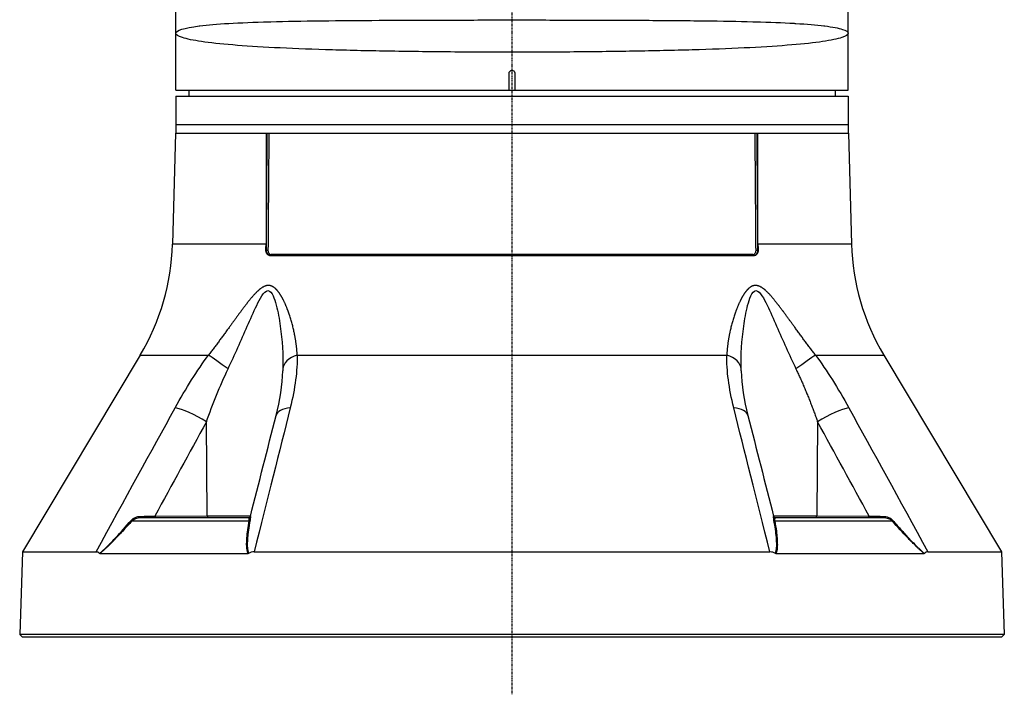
# Model space of a CAD drawing. Header units: millimetres. Extents: x 0 to 4378, y 0 to 2376.
# Tile 78 of 256: x 691 to 864, y 592 to 711. Entities that reach past the tile are written whole.
import ezdxf

# ---------------------------------------------------------------- set-up
doc = ezdxf.new("R2010")
doc.units = ezdxf.units.MM
doc.header["$LTSCALE"] = 0.2
doc.linetypes.add('CENTER2', pattern=[1.125, 0.75, -0.125, 0.125, -0.125])
doc.layers.add('02_Center Line', color=1, linetype='CENTER2')

# ---------------------------------------------------------------- blocks, each defined once
blk = doc.blocks.new('A$C6e2e7470')
for p, q in [((-59.00000000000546, 96), (-59.00000000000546, 155.6758105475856)), ((58.99999999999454, 96), (58.99999999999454, 155.7218289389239)), ((-0.500000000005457, 96), (-0.500000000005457, 99)), ((0.499999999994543, 99), (0.499999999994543, 96)), ((-59.00000000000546, 96), (58.99999999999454, 96)), ((-56.6952696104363, 96), (-56.71272467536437, 95)), ((56.69526961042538, 96), (56.71272467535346, 95)), ((-59.00000000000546, 95), (-59.00000000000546, 88.5)), ((-59.00000000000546, 95), (58.99999999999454, 95)), ((58.99999999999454, 95), (58.99999999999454, 88.5)), ((-59.00000000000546, 89.99999999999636), (58.99999999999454, 89.99999999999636)), ((-59.0916507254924, 88.5), (-59.60191148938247, 69.01392758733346)), ((-59.0916507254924, 88.5), (59.0916507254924, 88.5)), ((59.0916507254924, 88.5), (59.60191148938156, 69.01392758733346)), ((-43.17735307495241, 69.01392758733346), (-59.60191148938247, 69.01392758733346)), ((-43.18840175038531, 67.97382305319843), (-43.11073316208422, 67.9738230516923)), ((43.1107331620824, 67.9738230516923), (43.18840175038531, 67.97382305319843)), ((59.60191148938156, 69.01392758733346), (43.17735307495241, 69.01392758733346)), ((-42.53874315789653, 67), (42.53874315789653, 67)), ((42.294397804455, 67.19302010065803), (-42.294397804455, 67.19302010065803)), ((-65.25560367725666, 49.53608112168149), (-85.9066057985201, 14.99258666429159)), ((-65.25560367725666, 49.53608112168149), (-53.2638937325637, 49.53608112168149)), ((-37.69948853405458, 49.53608112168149), (37.69948853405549, 49.53608112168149)), ((53.26389373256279, 49.53608112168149), (65.25560367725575, 49.53608112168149)), ((65.25560367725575, 49.53608112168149), (85.90660579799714, 14.99258666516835)), ((-58.52970070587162, 40.12261337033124), (-58.52964765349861, 40.1227154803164)), ((58.52964765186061, 40.12271548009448), (58.52970070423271, 40.12261337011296)), ((-53.48535664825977, 21.29312819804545), (-53.65089358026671, 37.81226609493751)), ((53.65089358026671, 37.81226609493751), (53.48535664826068, 21.29312819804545)), ((-65.21265226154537, 21), (-46.21265965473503, 21)), ((-62.68626785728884, 21.29214691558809), (-53.48536429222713, 21.29410963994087)), ((-45.90464387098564, 21.29214691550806), (-53.48534690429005, 21.29214691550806)), ((53.48534690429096, 21.29214691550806), (45.90464387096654, 21.29214691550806)), ((46.21265965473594, 21), (65.21265228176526, 21)), ((53.48536429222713, 21.29410963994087), (62.68626785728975, 21.29214691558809)), ((-66.68335319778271, 20.46418141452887), (-46.1154336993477, 20.46418141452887)), ((46.1154336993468, 20.46418141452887), (66.68335319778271, 20.46418141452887)), ((-71.22787999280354, 15.68254883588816), (-71.2276978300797, 15.68289944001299)), ((71.22829623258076, 15.68174770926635), (71.22883328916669, 15.68071404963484)), ((-85.90660579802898, 14.99258666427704), (-86.41270871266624, 0.4996954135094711)), ((-85.9066057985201, 14.99258666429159), (-73.01517164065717, 14.99258666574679)), ((-72.35160561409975, 14.69478612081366), (-46.33548263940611, 14.69478612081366)), ((-45.26289462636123, 14.99258666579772), (45.26289462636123, 14.99258666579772)), ((46.33548263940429, 14.69478612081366), (72.35160561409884, 14.69478612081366)), ((71.77697337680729, 15.18074608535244), (71.7777258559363, 15.18074608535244)), ((73.01517164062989, 14.99258666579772), (85.90660579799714, 14.99258666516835)), ((85.90660579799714, 14.99258666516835), (86.41270871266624, 0.4996954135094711)), ((-86.41270871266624, 0.4996954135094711), (-85.93015846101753, 0)), ((86.41270871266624, 0.4996954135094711), (-86.41270871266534, 0.4996954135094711)), ((85.93015846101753, 0), (-85.93015846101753, 0)), ((86.41270871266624, 0.4996954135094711), (85.93015846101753, 0))]:
    blk.add_line(p, q)
for centre, radius, start, end in [((-99.58820448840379, 70.06100551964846), 40.00000000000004, 329.1279166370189, 358.5000000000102), ((99.58820448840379, 70.06100551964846), 40.00000000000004, 181.4999999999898, 210.8720833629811), ((-52.23737825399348, 55.72122140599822), 5.000000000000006, 18.74316511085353, 18.76762133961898), ((52.23737825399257, 55.72122140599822), 5.000000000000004, 161.1092464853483, 161.2566155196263)]:
    blk.add_arc(centre, radius, start, end)
for centre, major_axis, ratio, start_param, end_param in [((-72.47076023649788, 70.05085962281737), (1.536308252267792, -40.01230559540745), 0.7311032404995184, 1.490819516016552, 1.516824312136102), ((-42.97438023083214, 67.97905844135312), (-0.1999944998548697, 0.001483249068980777), 0.04268057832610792, 0.8209152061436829, 2.376885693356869), ((42.97438023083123, 67.97905844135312), (0.1999944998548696, 0.001483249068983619), 0.0426805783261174, 3.906299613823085, 5.462270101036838), ((72.47198908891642, 70.05092552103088), (1.536372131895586, 40.01399268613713), 0.7311030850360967, 1.624768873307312, 1.650772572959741), ((-42.43679727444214, 67.20000000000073), (6.243296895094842e-14, -0.2000000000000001), 0.7124313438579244, 0, 1.535889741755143), ((42.43679727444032, 67.20000000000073), (-6.770707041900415e-15, -0.2000000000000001), 0.7124313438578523, 4.74729556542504, 6.283185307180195), ((-45.36529501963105, 55.72122140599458), (1.110830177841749e-13, 5.000000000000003), 0.8684450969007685, 6.138405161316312, 6.138502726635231), ((45.36529501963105, 55.72122140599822), (-2.334070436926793e-14, 5.000000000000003), 0.8684450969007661, 0.1441481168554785, 0.1447223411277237), ((45.36529501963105, 55.72122140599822), (4.708733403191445e-13, -5.000000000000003), 0.8684450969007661, 3.554067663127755, 3.554073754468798), ((-49.76096085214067, 46.97046557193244), (4.053536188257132, -2.927258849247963), 0.01176237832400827, 1.599231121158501, 2.62272132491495), ((-35.22015836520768, 46.97046557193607), (-4.999473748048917, 0.07254131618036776), 0.5854112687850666, 5.239754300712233, 6.263244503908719), ((35.22015836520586, 46.97046557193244), (4.999473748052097, 0.07254131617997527), 0.5854112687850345, 0.01994080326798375, 1.043431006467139), ((49.76096085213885, 46.97046557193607), (-4.053536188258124, -2.927258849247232), 0.01176237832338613, 3.660463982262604, 4.683954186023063), ((-55.56365506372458, 37.68138154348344), (-4.385303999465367, 2.401896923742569), 0.2184332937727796, 4.383547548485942, 5.77849231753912), ((-36.56814741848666, 37.68138112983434), (-4.844711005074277, 1.236440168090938), 0.4687791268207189, 5.336155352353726, 6.283200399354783), ((36.56814739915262, 37.68138112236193), (4.844711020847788, 1.236440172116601), 0.4687791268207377, 6.283170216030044, 7.230215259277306), ((55.5636548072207, 37.68138112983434), (-4.385304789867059, -2.401897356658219), 0.2184332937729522, 3.646285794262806, 5.041230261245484), ((-36.56814741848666, 37.68138112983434), (-4.844711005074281, 1.236440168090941), 0.4687791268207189, 1.5092175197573e-05, 0.0008866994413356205), ((36.56814739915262, 37.68138112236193), (4.844711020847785, 1.236440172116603), 0.4687791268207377, 6.282298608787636, 6.283170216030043), ((-67.61278337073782, 21.52021608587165), (-14.70720585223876, -0.2925131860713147), 0.02351572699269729, 1.734180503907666, 1.911905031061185), ((-65.21265227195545, 21.29999306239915), (-3.00693628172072e-11, -0.2999930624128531), 0.003767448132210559, 4.959708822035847, 6.283176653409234), ((-62.57150254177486, 21.30000000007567), (-3.819167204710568e-13, -0.3000000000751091), 0.3826834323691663, 4.738570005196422, 6.283185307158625), ((-53.37058112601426, 21.29999999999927), (-1.776356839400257e-13, -0.3000000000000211), 0.3826834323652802, 4.735296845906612, 6.283185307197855), ((-46.21266226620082, 21.29999311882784), (-0.07344068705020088, -0.2908646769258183), 0.9999937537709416, 0.2473287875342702, 1.570796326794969), ((46.21266222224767, 21.29999306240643), (0.07344063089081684, -0.2908646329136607), 0.9999937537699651, 4.712388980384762, 6.035856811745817), ((53.37058112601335, 21.29999999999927), (2.811471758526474e-15, -0.3000000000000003), 0.3826834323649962, 0, 1.547888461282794), ((62.57150254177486, 21.30000000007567), (2.540301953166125e-13, -0.3000000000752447), 0.3826834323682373, 0, 1.54461530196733), ((65.21265228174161, 21.29999999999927), (2.399662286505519e-11, -0.2999999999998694), 0.003767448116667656, 0, 1.323451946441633), ((-66.87237018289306, 20.657017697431), (-0.2236197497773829, 0.1999855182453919), 0.1344646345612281, 1.948729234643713, 2.686312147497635), ((-46.24614998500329, 20.65701769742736), (0.2951491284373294, -0.05373073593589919), 0.6605644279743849, 5.28734796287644, 6.024930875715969), ((46.24614998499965, 20.65701769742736), (-0.2951491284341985, -0.05373073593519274), 0.6605644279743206, 0.2582544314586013, 0.995837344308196), ((66.87237018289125, 20.65701769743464), (0.2236197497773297, 0.199985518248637), 0.1344646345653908, 3.596873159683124, 4.33445607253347)]:
    blk.add_ellipse(centre, major_axis=major_axis, ratio=ratio, start_param=start_param, end_param=end_param)
for points, knots in [([(-59.00000000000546, 106), (-59.00000000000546, 106.4959775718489), (-57.6079316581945, 106.9574491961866), (-54.88241365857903, 107.3039978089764), (-54.8485989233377, 107.3082973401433), (-54.81457032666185, 107.3125801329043), (-54.78032791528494, 107.3168462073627), (-53.42828578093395, 107.4852897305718), (-51.74362995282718, 107.6272462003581), (-49.73126264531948, 107.7442682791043), (-47.65527673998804, 107.8649898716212), (-45.27605239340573, 107.9570294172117), (-42.60297728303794, 108.03015603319), (-42.51212804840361, 108.0326413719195), (-42.42089193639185, 108.0351053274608), (-42.32927474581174, 108.0375481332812), (-39.71044773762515, 108.1073743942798), (-36.77181232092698, 108.1594878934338), (-33.65160907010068, 108.1989023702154), (-33.55468694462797, 108.20012669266), (-33.45758577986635, 108.2013393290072), (-33.36030626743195, 108.2025404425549), (-30.19830392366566, 108.2415817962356), (-26.84709790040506, 108.2682738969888), (-23.30756910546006, 108.288424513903), (-23.2325856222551, 108.2888513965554), (-23.15751281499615, 108.2892752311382), (-23.08235216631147, 108.2896960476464), (-19.48947894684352, 108.3098121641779), (-15.69939561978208, 108.3225993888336), (-11.8862488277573, 108.3308515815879), (-11.85421942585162, 108.3309208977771), (-11.82218527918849, 108.3309899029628), (-11.79014639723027, 108.3310585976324), (-7.943832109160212, 108.3393054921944), (-4.031029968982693, 108.343095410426), (-0.04908068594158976, 108.3431379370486), (-0.02438511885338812, 108.3431382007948), (0.0003124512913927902, 108.3431383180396), (0.02501202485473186, 108.3431382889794), (3.982907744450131, 108.3431336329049), (7.89173574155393, 108.3393493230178), (11.75276247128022, 108.3311280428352), (11.83159586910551, 108.3309601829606), (11.9104066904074, 108.3307904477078), (11.98919479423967, 108.3306188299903), (15.79329626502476, 108.3223326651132), (19.50691297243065, 108.3096296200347), (23.03641903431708, 108.2899446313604), (23.15461779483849, 108.2892854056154), (23.27261882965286, 108.2886185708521), (23.39041855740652, 108.2879440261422), (27.01373524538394, 108.267196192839), (30.49930294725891, 108.2388568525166), (33.76193226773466, 108.1973736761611), (36.85928898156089, 108.1579918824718), (39.7010102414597, 108.1073817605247), (42.28822019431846, 108.0388789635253), (42.41211069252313, 108.0355986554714), (42.53542373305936, 108.0322775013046), (42.65815908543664, 108.0289147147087), (45.2107811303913, 107.9589762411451), (47.53390725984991, 107.8693089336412), (49.52738560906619, 107.7560356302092), (49.61907819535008, 107.7508254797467), (49.71007592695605, 107.7455676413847), (49.80036873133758, 107.7402615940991), (51.76750908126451, 107.6246627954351), (53.41823085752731, 107.486061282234), (54.761949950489, 107.3192158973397), (54.81274644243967, 107.3129086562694), (54.86312210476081, 107.3065602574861), (54.91307606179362, 107.3001704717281), (56.27062572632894, 107.1265215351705), (57.30867300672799, 106.9215910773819), (57.98605846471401, 106.6998469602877), (58.66300412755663, 106.4782468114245), (58.99999999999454, 106.2464482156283), (58.99999999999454, 106)], [0, 0, 0, 0, 0.1234681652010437, 0.1234681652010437, 0.1234681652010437, 0.125, 0.125, 0.125, 0.1854836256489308, 0.1854836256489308, 0.1854836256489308, 0.2478793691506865, 0.2478793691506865, 0.2478793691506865, 0.25, 0.25, 0.25, 0.3106170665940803, 0.3106170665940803, 0.3106170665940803, 0.3125, 0.3125, 0.3125, 0.3737034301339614, 0.3737034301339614, 0.3737034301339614, 0.375, 0.375, 0.375, 0.4369793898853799, 0.4369793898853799, 0.4369793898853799, 0.4375, 0.4375, 0.4375, 0.5, 0.5, 0.5, 0.5003876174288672, 0.5003876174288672, 0.5003876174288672, 0.5625, 0.5625, 0.5625, 0.5637681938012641, 0.5637681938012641, 0.5637681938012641, 0.625, 0.625, 0.625, 0.6270505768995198, 0.6270505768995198, 0.6270505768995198, 0.6901227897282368, 0.6901227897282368, 0.6901227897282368, 0.75, 0.75, 0.75, 0.7528672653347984, 0.7528672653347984, 0.7528672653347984, 0.8125, 0.8125, 0.8125, 0.8152428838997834, 0.8152428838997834, 0.8152428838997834, 0.875, 0.875, 0.875, 0.8772589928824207, 0.8772589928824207, 0.8772589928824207, 0.9386494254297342, 0.9386494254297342, 0.9386494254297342, 1, 1, 1, 1]), ([(58.99999999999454, 106), (58.99999999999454, 105.7514894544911), (58.62381233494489, 105.4974574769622), (57.87107184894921, 105.2523248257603), (57.12353692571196, 105.0088873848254), (55.98589140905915, 104.7692586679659), (54.5165592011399, 104.5532504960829), (53.04211104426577, 104.3364902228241), (51.23597117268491, 104.1399802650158), (49.09864393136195, 103.9605658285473), (46.96131669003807, 103.7811513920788), (44.47589272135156, 103.6209342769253), (41.76043193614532, 103.4822692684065), (39.04360796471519, 103.3435346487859), (36.07537487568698, 103.2258437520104), (32.84807724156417, 103.1246423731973), (29.62401824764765, 103.0235425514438), (26.20428878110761, 102.9424244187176), (22.65895191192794, 102.8779369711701), (19.11117727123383, 102.8134051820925), (15.38986191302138, 102.7656576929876), (11.58060902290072, 102.7337356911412), (7.772802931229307, 102.7018258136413), (3.920782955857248, 102.6863623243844), (0.02414343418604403, 102.6862917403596), (-3.872511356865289, 102.6862211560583), (-7.707218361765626, 102.7015903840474), (-11.48096334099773, 102.7329048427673), (-15.25476293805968, 102.7642197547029), (-19.00719457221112, 102.8118415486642), (-22.57425324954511, 102.876399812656), (-26.14144148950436, 102.9409604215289), (-29.52946402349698, 103.0211770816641), (-32.73868306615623, 103.1212216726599), (-35.94807651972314, 103.2212717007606), (-38.98081449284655, 103.3408394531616), (-41.6998633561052, 103.4791825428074), (-44.41913964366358, 103.6175372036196), (-46.86288138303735, 103.7740340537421), (-49.02275219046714, 103.9542175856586), (-51.18285061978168, 104.1344201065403), (-53.00878380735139, 104.3327095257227), (-54.48138730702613, 104.5480926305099), (-55.95457536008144, 104.763561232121), (-57.08371518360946, 105.0009106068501), (-57.84619474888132, 105.247752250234), (-58.60829294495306, 105.4944704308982), (-59.00000000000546, 105.7523487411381), (-59.00000000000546, 106)], [0, 0, 0, 0, 0.06271685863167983, 0.06271685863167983, 0.06271685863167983, 0.125, 0.125, 0.125, 0.1875, 0.1875, 0.1875, 0.25, 0.25, 0.25, 0.312531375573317, 0.312531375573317, 0.312531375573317, 0.375, 0.375, 0.375, 0.4375115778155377, 0.4375115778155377, 0.4375115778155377, 0.4999994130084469, 0.4999994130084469, 0.4999994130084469, 0.5624874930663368, 0.5624874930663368, 0.5624874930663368, 0.6249764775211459, 0.6249764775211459, 0.6249764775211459, 0.6874677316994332, 0.6874677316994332, 0.6874677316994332, 0.7499623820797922, 0.7499623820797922, 0.7499623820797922, 0.8124622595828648, 0.8124622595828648, 0.8124622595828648, 0.8749687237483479, 0.8749687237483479, 0.8749687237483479, 0.9375, 0.9375, 0.9375, 1, 1, 1, 1]), ([(-0.500000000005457, 99), (-0.500000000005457, 99.05596077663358), (-0.4903384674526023, 99.11269328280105), (-0.4718155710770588, 99.1654994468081), (-0.4532927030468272, 99.21830553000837), (-0.4253976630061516, 99.2686417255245), (-0.3904404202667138, 99.31234000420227), (-0.3554823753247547, 99.35603928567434), (-0.3124976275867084, 99.39430562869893), (-0.2650455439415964, 99.42397035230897), (-0.2175927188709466, 99.45363553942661), (-0.1643679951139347, 99.47553683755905), (-0.1095893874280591, 99.48784235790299), (-0.07384733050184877, 99.49587148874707), (-0.03681389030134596, 99.49998670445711), (-0.0001810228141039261, 99.49999996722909), (0.05596077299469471, 99.50002029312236), (0.1126932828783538, 99.49033846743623), (0.1654994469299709, 99.47181557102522), (0.2183055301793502, 99.45329270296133), (0.268641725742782, 99.42539766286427), (0.3123400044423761, 99.39044042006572), (0.3560392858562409, 99.35548237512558), (0.3943056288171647, 99.31249762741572), (0.4239703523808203, 99.26504554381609), (0.453635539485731, 99.21759271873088), (0.4755368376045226, 99.1643679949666), (0.4878423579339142, 99.1095893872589), (0.495871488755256, 99.07384733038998), (0.499999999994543, 99.03681389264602), (0.499999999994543, 99)], [0, 0, 0, 0, 0.107467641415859, 0.107467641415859, 0.107467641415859, 0.214935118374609, 0.214935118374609, 0.214935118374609, 0.322405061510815, 0.322405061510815, 0.322405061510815, 0.429876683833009, 0.429876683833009, 0.429876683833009, 0.499999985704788, 0.499999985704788, 0.499999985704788, 0.607467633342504, 0.607467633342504, 0.607467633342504, 0.714935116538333, 0.714935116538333, 0.714935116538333, 0.82240506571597, 0.82240506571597, 0.82240506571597, 0.929876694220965, 0.929876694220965, 0.929876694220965, 1, 1, 1, 1]), ([(-42.67490117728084, 88.50000000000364), (-42.68737052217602, 86.86931189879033), (-42.69980614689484, 85.23862222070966), (-42.75184762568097, 78.3959959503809), (-42.79114543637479, 73.184044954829), (-42.83011097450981, 67.97207854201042)], [0.1456644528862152, 0.1456644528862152, 0.1456644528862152, 0.1456644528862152, 0.349264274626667, 0.349264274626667, 1, 1, 1, 1]), ([(42.8301109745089, 67.97207854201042), (42.82911508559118, 68.10528700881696), (42.82413455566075, 68.77132929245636), (42.81914859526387, 69.43737132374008), (42.79918732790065, 72.10153863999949), (42.78316255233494, 74.23286990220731), (42.73655923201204, 80.40947522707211), (42.70583396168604, 84.45474247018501), (42.67490118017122, 88.49999999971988)], [0, 0, 0, 0, 0.0166316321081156, 0.0831581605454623, 0.0831581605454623, 0.349264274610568, 0.349264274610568, 0.8543355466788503, 0.8543355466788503, 0.8543355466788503, 0.8543355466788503]), ([(-42.53874315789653, 67), (-42.54145002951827, 66.99999999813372), (-42.54415594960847, 67.00002230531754), (-42.61153255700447, 67.00113423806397), (-42.67491803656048, 67.01495733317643), (-42.80755616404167, 67.07254194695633), (-42.87453661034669, 67.12127642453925), (-43.00466345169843, 67.26221513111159), (-43.06309526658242, 67.35973532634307), (-43.14678326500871, 67.57864836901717), (-43.17293331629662, 67.69656842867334), (-43.18779943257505, 67.87076753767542), (-43.18944472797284, 67.92226113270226), (-43.18840175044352, 67.9738230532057)], [0.3154926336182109, 0.3154926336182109, 0.3154926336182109, 0.3154926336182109, 0.3166503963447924, 0.3166503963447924, 0.3443325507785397, 0.3443325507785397, 0.3774947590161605, 0.3774947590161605, 0.4172658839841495, 0.4172658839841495, 0.4549052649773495, 0.4549052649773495, 0.4704688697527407, 0.4704688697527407, 0.4704688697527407, 0.4704688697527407]), ([(-42.43679727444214, 67), (-42.68930875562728, 67), (-42.99267233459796, 67.24726939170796), (-43.08408333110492, 67.69993459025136), (-43.10147598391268, 67.78606261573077), (-43.11095925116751, 67.87807968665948), (-43.1107331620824, 67.9738230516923)], [0, 0, 0, 0, 0.840146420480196, 0.840146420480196, 0.840146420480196, 1, 1, 1, 1]), ([(43.1107331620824, 67.9738230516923), (43.11191542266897, 67.47316354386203), (42.84666493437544, 67.10996545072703), (42.58775635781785, 67.0244796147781), (42.53692992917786, 67.00769786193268), (42.48611754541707, 67), (42.43679727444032, 67)], [0, 0, 0, 0, 0.8359035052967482, 0.8359035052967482, 0.8359035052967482, 1, 1, 1, 1]), ([(43.18840175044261, 67.9738230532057), (43.19098585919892, 67.84570285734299), (43.17700758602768, 67.71937261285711), (43.11614490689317, 67.48054995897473), (43.06886300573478, 67.37094407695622), (42.95199691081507, 67.19650139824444), (42.88593226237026, 67.12976628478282), (42.75264504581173, 67.04409183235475), (42.6888846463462, 67.01882177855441), (42.59494984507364, 67.00241758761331), (42.56692343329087, 66.99999988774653), (42.53874315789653, 67)], [0.03964738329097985, 0.03964738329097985, 0.03964738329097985, 0.03964738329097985, 0.0781729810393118, 0.0781729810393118, 0.1178623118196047, 0.1178623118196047, 0.1537190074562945, 0.1537190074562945, 0.1825701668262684, 0.1825701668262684, 0.1946468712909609, 0.1946468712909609, 0.1946468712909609, 0.1946468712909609]), ([(-49.84178917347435, 47.10135030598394), (-48.65721498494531, 49.57898896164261), (-47.54835883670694, 52.09386931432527), (-45.91695283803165, 55.82628754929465), (-45.3812729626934, 57.06824092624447), (-44.52221485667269, 58.83909390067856), (-44.224432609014, 59.42105135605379), (-43.57640142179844, 60.41320603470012), (-43.20618609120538, 60.84085682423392), (-42.4685429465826, 60.85548204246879), (-42.16849955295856, 60.43496582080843), (-41.71086886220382, 59.45857231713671), (-41.53420056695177, 58.88973995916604), (-41.06570662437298, 57.11547964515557), (-40.84745103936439, 55.8675522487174), (-40.32778275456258, 52.11809018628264), (-40.17193211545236, 49.58603525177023), (-40.21779140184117, 47.10135030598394)], [0, 0, 0, 0, 0.250000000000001, 0.250000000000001, 0.375000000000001, 0.375000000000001, 0.437500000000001, 0.437500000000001, 0.500000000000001, 0.500000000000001, 0.562500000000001, 0.562500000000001, 0.625000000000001, 0.625000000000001, 0.750000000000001, 0.750000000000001, 1, 1, 1, 1]), ([(40.21779140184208, 47.10135030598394), (40.17206216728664, 49.57898896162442), (40.32645713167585, 52.0938693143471), (40.8407378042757, 55.82628754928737), (41.05679069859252, 57.06824092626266), (41.5191587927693, 58.83909390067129), (41.69741498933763, 59.42105135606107), (42.15441046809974, 60.41320603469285), (42.45009118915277, 60.84085682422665), (43.18516658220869, 60.85548204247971), (43.55839742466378, 60.43496582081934), (44.2034955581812, 59.4585723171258), (44.49641645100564, 58.88973995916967), (45.36066876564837, 57.11547964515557), (45.89887805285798, 55.86755224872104), (47.53784725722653, 52.11809018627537), (48.65384611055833, 49.58603525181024), (49.84178917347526, 47.10135030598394)], [0, 0, 0, 0, 0.250000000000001, 0.250000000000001, 0.375000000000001, 0.375000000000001, 0.437500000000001, 0.437500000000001, 0.500000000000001, 0.500000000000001, 0.562500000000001, 0.562500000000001, 0.625, 0.625, 0.750000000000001, 0.750000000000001, 1, 1, 1, 1]), ([(-66.81484775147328, 20.55527606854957), (-66.63378892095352, 20.76284622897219), (-66.35142247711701, 20.94457891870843), (-66.07823244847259, 21.05230878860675), (-65.80504241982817, 21.16003865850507), (-65.51595243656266, 21.21936784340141), (-65.21374811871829, 21.22655100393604)], [0, 0, 0, 0, 0.5, 0.5, 0.5, 1, 1, 1, 1]), ([(-46.1154336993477, 20.46418141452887), (-46.10640654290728, 20.53698001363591), (-46.10479541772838, 20.61181909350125), (-46.10733896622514, 20.68276590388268), (-46.10861074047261, 20.7182393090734), (-46.11144714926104, 20.75253763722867), (-46.11599379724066, 20.78459907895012), (-46.11826712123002, 20.80062979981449), (-46.12096514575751, 20.81610227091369), (-46.1240652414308, 20.83089505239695), (-46.12716533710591, 20.84568783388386), (-46.13380884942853, 20.87077584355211), (-46.13440607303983, 20.87314021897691), (-46.13918386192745, 20.8920552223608), (-46.17190146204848, 21), (-46.21265962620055, 21)], [0, 0, 0, 0, 0.250000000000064, 0.250000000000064, 0.250000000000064, 0.375000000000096, 0.375000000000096, 0.375000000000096, 0.437500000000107, 0.437500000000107, 0.437500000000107, 0.500000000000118, 0.500000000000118, 0.500000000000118, 1, 1, 1, 1]), ([(-45.92195585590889, 21.2260729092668), (-45.92438149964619, 21.21761516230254), (-45.91611459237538, 21.17332117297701), (-45.91727051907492, 21.05349668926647), (-45.91845029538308, 20.93119993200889), (-45.93094865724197, 20.76373171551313), (-45.96985338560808, 20.55527606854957)], [0.01010768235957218, 0.01010768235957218, 0.01010768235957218, 0.01010768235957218, 0.5, 0.5, 0.5, 1, 1, 1, 1]), ([(45.96985338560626, 20.55527606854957), (45.93111392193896, 20.76284622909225), (45.91858481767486, 20.944578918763), (45.91747518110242, 21.05230878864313), (45.91638779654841, 21.15787830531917), (45.92441206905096, 21.21696887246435), (45.92195599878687, 21.22605598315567)], [0, 0, 0, 0, 0.5, 0.5, 0.5, 0.9899732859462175, 0.9899732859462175, 0.9899732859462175, 0.9899732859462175]), ([(46.21265962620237, 21), (46.21163934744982, 21), (46.18730065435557, 20.99241500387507), (46.16970848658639, 20.96549974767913), (46.16091240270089, 20.95204211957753), (46.15302286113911, 20.93614381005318), (46.14626920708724, 20.92010515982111), (46.13951555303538, 20.90406650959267), (46.13688644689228, 20.89842185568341), (46.12978470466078, 20.87331246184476), (46.10137773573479, 20.7728748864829), (46.09574509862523, 20.62295855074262), (46.1154336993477, 20.46418141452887)], [0, 0, 0, 0, 0.250000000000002, 0.250000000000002, 0.250000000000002, 0.375000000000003, 0.375000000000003, 0.375000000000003, 0.500000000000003, 0.500000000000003, 0.500000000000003, 1, 1, 1, 1]), ([(62.68626823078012, 21.29214691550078), (62.80536160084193, 21.2887836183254), (62.96461842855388, 21.28388317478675), (63.3740263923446, 21.2725419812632), (63.65932895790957, 21.26535033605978), (64.45847896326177, 21.2444997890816), (64.89771318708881, 21.23406755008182), (65.21374811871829, 21.22655100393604)], [0, 0, 0, 0, 0.25, 0.25, 0.5, 0.5, 0.9999999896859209, 0.9999999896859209, 0.9999999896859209, 0.9999999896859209]), ([(65.21374811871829, 21.22655100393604), (65.51414538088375, 21.21941077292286), (65.76293809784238, 21.1757934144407), (66.07475576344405, 21.0534966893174), (66.3865734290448, 20.93119996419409), (66.63301649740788, 20.76373177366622), (66.81484775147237, 20.55527606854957)], [0, 0, 0, 0, 0.5, 0.5, 0.5, 1, 1, 1, 1]), ([(-72.40163089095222, 14.71445221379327), (-72.01836204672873, 15.03389732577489), (-71.60293179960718, 15.40661875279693), (-71.16329392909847, 15.83592443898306), (-71.08729400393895, 15.9101382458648), (-71.01682416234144, 15.98002058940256), (-70.94867005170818, 16.04830002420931), (-70.81969812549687, 16.17750910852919), (-70.69904108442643, 16.30134020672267), (-70.5655163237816, 16.43965089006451), (-70.36143154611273, 16.65105067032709), (-70.13817698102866, 16.88647978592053), (-69.89436236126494, 17.14458550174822), (-69.77535472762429, 17.27056872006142), (-69.65592218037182, 17.39791812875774), (-69.53599284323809, 17.52655594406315), (-68.6731104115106, 18.45209521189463), (-67.77910578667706, 19.44982364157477), (-66.81484775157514, 20.55527606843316)], [2.454859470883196e-10, 2.454859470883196e-10, 2.454859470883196e-10, 2.454859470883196e-10, 0.249999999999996, 0.249999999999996, 0.249999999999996, 0.2932173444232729, 0.2932173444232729, 0.2932173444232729, 0.374999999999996, 0.374999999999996, 0.374999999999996, 0.499999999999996, 0.499999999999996, 0.499999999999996, 0.561013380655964, 0.561013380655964, 0.561013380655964, 1, 1, 1, 1]), ([(-66.68335319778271, 20.46418141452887), (-67.25591777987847, 19.82353791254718), (-67.80581053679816, 19.21942973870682), (-68.33247829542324, 18.65178306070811), (-68.59581217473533, 18.3679597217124), (-68.85334141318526, 18.093253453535), (-69.105016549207, 17.82767517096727), (-69.22345622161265, 17.70269260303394), (-69.34060975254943, 17.57972237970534), (-69.45644377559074, 17.45879453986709), (-69.46367891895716, 17.45124123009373), (-69.4709092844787, 17.44369552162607), (-69.47813485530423, 17.4361574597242), (-69.6010411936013, 17.30793567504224), (-69.70052112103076, 17.20463020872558), (-69.84244163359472, 17.05834654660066), (-70.24842212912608, 16.63988474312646), (-70.59336584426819, 16.29377237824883), (-70.90168544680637, 15.99477392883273), (-71.02448878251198, 15.87568319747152), (-71.14146344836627, 15.76369029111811), (-71.25437718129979, 15.65758139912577), (-71.45257904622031, 15.47132433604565), (-71.60226722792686, 15.33400736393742), (-71.78100460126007, 15.17646201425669), (-71.95974176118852, 15.01891685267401), (-72.14996215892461, 14.85835618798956), (-72.35160624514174, 14.6947879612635)], [0, 0, 0, 0, 0.250000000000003, 0.250000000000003, 0.250000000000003, 0.375000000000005, 0.375000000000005, 0.375000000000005, 0.4338256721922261, 0.4338256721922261, 0.4338256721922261, 0.437500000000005, 0.437500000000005, 0.437500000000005, 0.500000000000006, 0.500000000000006, 0.500000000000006, 0.678788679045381, 0.678788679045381, 0.678788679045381, 0.750000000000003, 0.750000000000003, 0.750000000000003, 0.875000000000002, 0.875000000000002, 0.875000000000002, 0.9999998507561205, 0.9999998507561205, 0.9999998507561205, 0.9999998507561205]), ([(-46.33548351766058, 14.69478796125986), (-46.39818716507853, 14.86461314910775), (-46.44851297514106, 15.04757664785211), (-46.48647936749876, 15.24372725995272), (-46.5054625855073, 15.34180267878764), (-46.52135776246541, 15.44317844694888), (-46.53415587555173, 15.54783711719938), (-46.54695398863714, 15.65249578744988), (-46.558158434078, 15.78809125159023), (-46.56314900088, 15.87163845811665), (-46.56550545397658, 15.91108789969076), (-46.56749180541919, 15.95194650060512), (-46.56916012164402, 15.99418742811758), (-46.57455822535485, 16.13086469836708), (-46.57575348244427, 16.28249897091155), (-46.57320040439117, 16.44884969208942), (-46.56985828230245, 16.66661209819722), (-46.55804345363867, 16.93654648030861), (-46.54250703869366, 17.17831957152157), (-46.53657086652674, 17.27069652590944), (-46.52986019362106, 17.36425676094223), (-46.52244991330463, 17.45893192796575), (-46.45228212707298, 18.35540906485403), (-46.31780641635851, 19.35759707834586), (-46.1154336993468, 20.46418141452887)], [1.437451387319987e-07, 1.437451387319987e-07, 1.437451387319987e-07, 1.437451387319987e-07, 0.125000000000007, 0.125000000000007, 0.125000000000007, 0.187500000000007, 0.187500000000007, 0.187500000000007, 0.250000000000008, 0.250000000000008, 0.250000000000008, 0.2795113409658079, 0.2795113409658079, 0.2795113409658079, 0.375000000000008, 0.375000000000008, 0.375000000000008, 0.500000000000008, 0.500000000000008, 0.500000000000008, 0.5477601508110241, 0.5477601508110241, 0.5477601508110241, 1, 1, 1, 1]), ([(-45.96985338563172, 20.55527606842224), (-46.08765806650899, 19.92406830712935), (-46.18629092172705, 19.3273498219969), (-46.26268084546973, 18.76592805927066), (-46.30087580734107, 18.48521717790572), (-46.33356374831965, 18.2133499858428), (-46.3607279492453, 17.95041336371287), (-46.37469361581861, 17.81523231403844), (-46.38832178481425, 17.67101108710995), (-46.40049637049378, 17.52790569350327), (-46.41200220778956, 17.39266106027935), (-46.42219661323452, 17.2583019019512), (-46.43063435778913, 17.13345860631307), (-46.45903701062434, 16.71321824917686), (-46.47170293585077, 16.38398536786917), (-46.46364276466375, 16.04769096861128), (-46.46184665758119, 15.97275202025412), (-46.45913408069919, 15.89734363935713), (-46.45494239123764, 15.82054901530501), (-46.43194044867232, 15.39913766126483), (-46.36621039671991, 15.03153835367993), (-46.25602205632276, 14.71446385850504)], [0, 0, 0, 0, 0.249999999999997, 0.249999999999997, 0.249999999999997, 0.374999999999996, 0.374999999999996, 0.374999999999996, 0.439265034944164, 0.439265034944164, 0.439265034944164, 0.499999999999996, 0.499999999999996, 0.499999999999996, 0.7044425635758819, 0.7044425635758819, 0.7044425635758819, 0.749999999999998, 0.749999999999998, 0.749999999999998, 0.9999969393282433, 0.9999969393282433, 0.9999969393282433, 0.9999969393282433]), ([(46.25602205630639, 14.71446385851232), (46.36703289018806, 15.03390638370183), (46.43287052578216, 15.40662396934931), (46.45518820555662, 15.83592443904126), (46.45904629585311, 15.91013824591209), (46.46135443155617, 15.98002058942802), (46.46285757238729, 16.04830002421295), (46.46570205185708, 16.17750910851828), (46.4651032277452, 16.30134020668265), (46.46227062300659, 16.43965089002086), (46.45794115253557, 16.65105067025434), (46.44734051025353, 16.88647978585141), (46.4306348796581, 17.14458550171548), (46.42248074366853, 17.27056872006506), (46.41280494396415, 17.39791812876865), (46.40183668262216, 17.52655594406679), (46.3229208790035, 18.45209521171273), (46.17616813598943, 19.44982364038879), (45.96985338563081, 20.55527606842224)], [3.037985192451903e-06, 3.037985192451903e-06, 3.037985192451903e-06, 3.037985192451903e-06, 0.250000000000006, 0.250000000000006, 0.250000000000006, 0.2932173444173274, 0.2932173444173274, 0.2932173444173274, 0.375000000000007, 0.375000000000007, 0.375000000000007, 0.500000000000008, 0.500000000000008, 0.500000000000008, 0.5610133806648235, 0.5610133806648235, 0.5610133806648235, 1, 1, 1, 1]), ([(46.1154336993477, 20.46418141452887), (46.23259492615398, 19.8235379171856), (46.32705233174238, 19.21942974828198), (46.39930339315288, 18.65178307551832), (46.43542892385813, 18.36795973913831), (46.46600430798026, 18.09325347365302), (46.49110766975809, 17.82767519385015), (46.50292144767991, 17.70269261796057), (46.51352282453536, 17.57972238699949), (46.52292281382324, 17.45879453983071), (46.5235099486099, 17.45124123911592), (46.52409239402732, 17.44369553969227), (46.52467010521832, 17.43615748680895), (46.5344969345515, 17.30793570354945), (46.54166246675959, 17.20463024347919), (46.55008767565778, 17.05834657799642), (46.57418898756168, 16.63988475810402), (46.57952453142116, 16.29377238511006), (46.5672795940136, 15.99477392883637), (46.56240245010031, 15.87568320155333), (46.55534206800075, 15.76369029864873), (46.54520371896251, 15.65758140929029), (46.52740748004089, 15.47132434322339), (46.50849662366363, 15.33400736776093), (46.4754545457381, 15.17646201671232), (46.44241250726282, 15.0189168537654), (46.395876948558, 14.85835618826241), (46.33548351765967, 14.69478796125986)], [0, 0, 0, 0, 0.250000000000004, 0.250000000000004, 0.250000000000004, 0.375000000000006, 0.375000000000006, 0.375000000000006, 0.433825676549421, 0.433825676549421, 0.433825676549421, 0.437500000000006, 0.437500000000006, 0.437500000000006, 0.500000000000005, 0.500000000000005, 0.500000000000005, 0.6787886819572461, 0.6787886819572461, 0.6787886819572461, 0.750000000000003, 0.750000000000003, 0.750000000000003, 0.875000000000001, 0.875000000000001, 0.875000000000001, 0.9999998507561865, 0.9999998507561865, 0.9999998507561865, 0.9999998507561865]), ([(72.35160624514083, 14.6947879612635), (72.14224867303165, 14.86461316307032), (71.92717301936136, 15.0475766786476), (71.70656828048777, 15.2437273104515), (71.59626578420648, 15.34180273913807), (71.48458413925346, 15.44317851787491), (71.37152156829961, 15.54783719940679), (71.25845899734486, 15.6524958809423), (71.11526642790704, 15.78809136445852), (71.02817569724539, 15.87163857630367), (70.98705311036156, 15.91108798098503), (70.94472987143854, 15.95194654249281), (70.90120410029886, 15.99418742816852), (70.76036932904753, 16.13086474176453), (70.607008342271, 16.28249907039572), (70.44122414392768, 16.44884986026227), (70.22420341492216, 16.66661228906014), (69.96003807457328, 16.93654668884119), (69.7264708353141, 17.17831982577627), (69.63722927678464, 17.27069670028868), (69.54727331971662, 17.36425685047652), (69.45662212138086, 17.45893192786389), (68.59824685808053, 18.35540926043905), (67.6723445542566, 19.35759727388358), (66.68335319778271, 20.46418141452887)], [1.437453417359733e-07, 1.437453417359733e-07, 1.437453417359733e-07, 1.437453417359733e-07, 0.125000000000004, 0.125000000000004, 0.125000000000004, 0.187500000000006, 0.187500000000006, 0.187500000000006, 0.250000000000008, 0.250000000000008, 0.250000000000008, 0.2795113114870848, 0.2795113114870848, 0.2795113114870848, 0.375000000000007, 0.375000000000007, 0.375000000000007, 0.500000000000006, 0.500000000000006, 0.500000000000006, 0.5477601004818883, 0.5477601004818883, 0.5477601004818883, 1, 1, 1, 1]), ([(66.81484775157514, 20.55527606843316), (67.36543417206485, 19.92406837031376), (67.89388996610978, 19.32734993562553), (68.40094997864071, 18.76592820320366), (68.65447998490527, 18.48521733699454), (68.902652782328, 18.21335015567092), (69.14539211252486, 17.95041353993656), (69.27018937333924, 17.81523244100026), (69.40409775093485, 17.67101114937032), (69.53749700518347, 17.5279056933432), (69.66356855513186, 17.39266110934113), (69.78930524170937, 17.25830200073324), (69.9063373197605, 17.13345874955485), (70.30028419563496, 16.71321833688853), (70.61139890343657, 16.38398541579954), (70.94811710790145, 16.04769096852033), (71.02315046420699, 15.97275204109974), (71.09944517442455, 15.89734368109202), (71.17826418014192, 15.82054907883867), (71.61078979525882, 15.39913254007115), (72.02120266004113, 15.03152937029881), (72.40163089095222, 14.71445221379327)], [0, 0, 0, 0, 0.249999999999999, 0.249999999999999, 0.249999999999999, 0.374999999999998, 0.374999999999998, 0.374999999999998, 0.4392650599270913, 0.4392650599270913, 0.4392650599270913, 0.499999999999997, 0.499999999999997, 0.499999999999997, 0.7044425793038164, 0.7044425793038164, 0.7044425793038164, 0.749999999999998, 0.749999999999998, 0.749999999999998, 0.9999999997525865, 0.9999999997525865, 0.9999999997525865, 0.9999999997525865]), ([(-72.40163089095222, 14.71445221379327), (-72.49682518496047, 14.80262277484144), (-72.59626724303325, 14.87243925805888), (-72.80281375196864, 14.96783758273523), (-72.90850635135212, 14.99258699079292), (-73.01517163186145, 14.99258697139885)], [-0.1212578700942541, -0.1212578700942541, -0.1212578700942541, -0.1212578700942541, -0.06073354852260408, -0.06073354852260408, -1.218681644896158e-08, -1.218681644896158e-08, -1.218681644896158e-08, -1.218681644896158e-08]), ([(-72.35160552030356, 14.69478929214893), (-72.36070588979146, 14.69479823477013), (-72.36980315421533, 14.6962882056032), (-72.38662080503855, 14.70289961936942), (-72.39438149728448, 14.70768959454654), (-72.40163089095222, 14.71445221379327)], [-0.009677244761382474, -0.009677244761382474, -0.009677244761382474, -0.009677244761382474, -0.004619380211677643, -0.004619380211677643, -3.186487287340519e-06, -3.186487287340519e-06, -3.186487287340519e-06, -3.186487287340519e-06]), ([(-46.25601800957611, 14.71445221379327), (-46.26778532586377, 14.70769032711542), (-46.28023560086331, 14.70290065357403), (-46.3069581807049, 14.69628849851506), (-46.32127062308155, 14.69479823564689), (-46.33548258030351, 14.69478929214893)], [-0.00968373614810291, -0.00968373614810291, -0.00968373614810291, -0.00968373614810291, -0.005063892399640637, -0.005063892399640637, -9.827163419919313e-07, -9.827163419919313e-07, -9.827163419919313e-07, -9.827163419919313e-07]), ([(-45.26289462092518, 14.99258697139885), (-45.43456228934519, 14.99258699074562), (-45.6049417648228, 14.96795179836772), (-45.93928317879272, 14.87276167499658), (-46.1009209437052, 14.80282850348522), (-46.25601800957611, 14.71445221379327)], [-0.1213984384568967, -0.1213984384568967, -0.1213984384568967, -0.1213984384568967, -0.06074723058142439, -0.06074723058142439, -2.436636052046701e-05, -2.436636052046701e-05, -2.436636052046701e-05, -2.436636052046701e-05]), ([(46.25601800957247, 14.71445221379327), (46.10127937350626, 14.80262277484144), (45.94002889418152, 14.87243925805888), (45.60572832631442, 14.96783758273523), (45.4349601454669, 14.99258699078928), (45.26289462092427, 14.99258697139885)], [-0.1212578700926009, -0.1212578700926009, -0.1212578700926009, -0.1212578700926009, -0.06073354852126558, -0.06073354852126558, -1.218595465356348e-08, -1.218595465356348e-08, -1.218595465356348e-08, -1.218595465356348e-08]), ([(46.33548258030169, 14.69478929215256), (46.32127201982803, 14.69479823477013), (46.30696099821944, 14.6962882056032), (46.28023828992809, 14.70289961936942), (46.26778659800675, 14.70768959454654), (46.25601800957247, 14.71445221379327)], [-0.009677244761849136, -0.009677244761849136, -0.009677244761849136, -0.009677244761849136, -0.004619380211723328, -0.004619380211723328, -3.186487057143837e-06, -3.186487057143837e-06, -3.186487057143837e-06, -3.186487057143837e-06]), ([(72.40163089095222, 14.71445221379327), (72.39438227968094, 14.70769032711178), (72.38662248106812, 14.70290065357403), (72.36980494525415, 14.69628849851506), (72.36070678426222, 14.69479823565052), (72.35160552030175, 14.69478929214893)], [-0.009683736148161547, -0.009683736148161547, -0.009683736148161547, -0.009683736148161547, -0.005063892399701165, -0.005063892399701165, -9.827163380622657e-07, -9.827163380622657e-07, -9.827163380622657e-07, -9.827163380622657e-07]), ([(73.01517163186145, 14.99258697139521), (72.90875298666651, 14.99258699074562), (72.80330060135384, 14.96795179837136), (72.5967271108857, 14.87276167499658), (72.49704565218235, 14.80282850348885), (72.40163089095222, 14.71445221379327)], [-0.1213984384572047, -0.1213984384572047, -0.1213984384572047, -0.1213984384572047, -0.06074723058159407, -0.06074723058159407, -2.43663605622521e-05, -2.43663605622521e-05, -2.43663605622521e-05, -2.43663605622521e-05])]:
    blk.add_open_spline(points, degree=3, knots=knots)
for points in [[(-43.15433987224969, 88.5), (-43.16254177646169, 82.00466143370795), (-43.17020831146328, 75.50930372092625), (-43.17735307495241, 69.01392758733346)], [(-43.1107331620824, 67.9738230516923), (-43.05998917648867, 74.81590927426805), (-43.00867565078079, 81.65796868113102), (-42.95677157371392, 88.50000000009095)], [(42.95677157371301, 88.49999999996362), (43.00867565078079, 81.65796868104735), (43.05998917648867, 74.8159092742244), (43.1107331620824, 67.9738230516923)], [(43.17735307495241, 69.01392758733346), (43.17020831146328, 75.50930372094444), (43.16254177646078, 82.00466143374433), (43.15433987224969, 88.50000000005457)], [(-42.83011097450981, 67.97207854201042), (-42.83322160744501, 67.55600538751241), (-42.58691616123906, 67.19302010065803), (-42.294397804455, 67.19302010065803)], [(42.294397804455, 67.19302010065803), (42.58661843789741, 67.19302010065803), (42.83322545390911, 67.55549089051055), (42.83011097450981, 67.97207854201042)], [(-59.14852171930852, 40.24699709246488), (-57.22733233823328, 43.73478278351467), (-55.26185430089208, 46.83114412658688), (-53.26389373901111, 49.53608112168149)], [(-37.69948852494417, 49.53608112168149), (-37.6757347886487, 46.83114359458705), (-38.05385280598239, 43.73478225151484), (-38.92745938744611, 40.24699709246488)], [(38.92745938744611, 40.24699709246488), (38.05385283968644, 43.73478278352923), (37.67573479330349, 46.83114412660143), (37.69948852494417, 49.53608112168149)], [(53.26389373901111, 49.53608112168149), (55.26185469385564, 46.83114359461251), (57.22733274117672, 43.73478225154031), (59.14852171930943, 40.24699709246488)], [(-53.65089358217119, 37.81226628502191), (-52.52437389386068, 40.97693428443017), (-51.27860390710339, 44.09612891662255), (-49.8417891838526, 47.10135031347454)], [(-41.4128674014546, 38.91778708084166), (-40.72338110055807, 41.61974756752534), (-40.2887631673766, 44.30754538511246), (-40.2252992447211, 46.7626443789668)], [(-40.22515226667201, 46.7683437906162), (-40.22520114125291, 46.76644403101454), (-40.22525013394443, 46.7645442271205), (-40.2252992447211, 46.76264437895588)], [(-40.21779140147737, 47.10135031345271), (-40.21983730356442, 46.99050205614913), (-40.22229261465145, 46.87949873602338), (-40.22515226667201, 46.7683437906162)], [(40.22515226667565, 46.76834379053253), (40.22229261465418, 46.87949873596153), (40.21983730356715, 46.99050205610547), (40.2177914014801, 47.10135031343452)], [(40.22529924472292, 46.76264437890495), (40.22525013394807, 46.76454422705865), (40.22520114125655, 46.76644403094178), (40.22515226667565, 46.76834379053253)], [(40.22529924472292, 46.76264437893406), (40.28876316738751, 44.30754538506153), (40.72338110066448, 41.61974756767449), (41.41286740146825, 38.91778708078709)], [(-73.01517158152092, 14.99258677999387), (-67.93087218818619, 24.27621698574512), (-63.30877081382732, 32.69435375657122), (-59.14852171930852, 40.24699709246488)], [(-38.92745938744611, 40.24699709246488), (-40.81921554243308, 32.69435376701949), (-42.93095462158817, 24.27621699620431), (-45.26289459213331, 14.99258678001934)], [(45.26289459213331, 14.99258678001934), (42.93095462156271, 24.27621699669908), (40.8192155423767, 32.69435376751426), (38.9274593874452, 40.24699709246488)], [(59.14852171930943, 40.24699709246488), (63.30877081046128, 32.69435376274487), (67.93087218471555, 24.27621699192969), (73.01517158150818, 14.99258678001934)], [(-45.92149424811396, 21.22595587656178), (-44.41988978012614, 27.12452632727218), (-42.91719733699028, 33.0213903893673), (-41.41288729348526, 38.91568393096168)], [(41.41288729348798, 38.9156839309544), (42.91719869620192, 33.02138506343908), (44.4198924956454, 27.12451567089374), (45.92149831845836, 21.22593988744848)], [(-53.65089358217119, 37.81226628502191), (-56.66592128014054, 32.30761972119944), (-59.67729464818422, 26.80063975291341), (-62.68626823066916, 21.29214691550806)], [(62.68626823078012, 21.29214691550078), (59.67729464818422, 26.80063975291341), (56.66592128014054, 32.30761972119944), (53.65089358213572, 37.81226628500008)], [(-66.68335319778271, 20.46418141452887), (-66.33145984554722, 20.84075871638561), (-65.74093202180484, 21), (-65.21265228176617, 21)], [(65.21265228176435, 21), (65.73516919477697, 21), (66.32877656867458, 20.84363022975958), (66.68335319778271, 20.46418141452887)]]:
    blk.add_open_spline(points, degree=3)
for points, weights in [([(-37.69948854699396, 49.53608111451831), (-37.81678528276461, 51.74708448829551), (-38.24050421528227, 53.99540544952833), (-39.3013325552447, 57.32826061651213), (-39.72166139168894, 58.43752941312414), (-40.56732867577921, 60.01464969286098), (-40.87983973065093, 60.52027845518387), (-41.66494671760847, 61.38818379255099), (-42.16895386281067, 61.7619759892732), (-43.36641333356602, 61.74897579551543), (-43.95081858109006, 61.36884176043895), (-44.96118631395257, 60.48692648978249), (-45.41885419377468, 59.96963097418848), (-46.72932956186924, 58.39553944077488), (-47.53268402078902, 57.29158088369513), (-49.95521487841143, 53.97387578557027), (-51.56636144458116, 51.74075917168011), (-53.26389372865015, 49.53608111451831)], [0.999999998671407, 0.999999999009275, 0.999999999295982, 0.999999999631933, 0.999999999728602, 0.999999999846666, 0.999999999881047, 0.999999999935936, 0.999999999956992, 0.999999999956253, 0.999999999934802, 0.999999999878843, 0.999999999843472, 0.999999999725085, 0.999999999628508, 0.999999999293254, 0.999999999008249, 0.999999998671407]), ([(53.26389372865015, 49.53608111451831), (51.56149115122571, 51.74708448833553), (49.93994567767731, 53.99540544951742), (47.50567059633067, 57.32826061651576), (46.69831809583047, 58.4375294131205), (45.37927594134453, 60.01464969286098), (44.92881823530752, 60.52027845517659), (43.92245520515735, 61.3881837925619), (43.33285683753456, 61.76197598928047), (42.13840317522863, 61.74897579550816), (41.64117573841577, 61.36884176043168), (40.85633343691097, 60.48692648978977), (40.54055957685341, 59.9696309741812), (39.70475215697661, 58.3955394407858), (39.28815720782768, 57.29158088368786), (38.23671760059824, 53.97387578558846), (37.81644971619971, 51.74075917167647), (37.69948854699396, 49.53608111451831)], [0.999999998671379, 0.999999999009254, 0.999999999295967, 0.999999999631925, 0.999999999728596, 0.999999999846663, 0.999999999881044, 0.999999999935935, 0.999999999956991, 0.999999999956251, 0.999999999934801, 0.99999999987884, 0.999999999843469, 0.999999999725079, 0.999999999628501, 0.999999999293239, 0.999999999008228, 0.999999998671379])]:
    blk.add_rational_spline(points, weights, degree=3, knots=[0, 0, 0, 0, 0.25, 0.25, 0.375, 0.375, 0.4375, 0.4375, 0.5, 0.5, 0.5625, 0.5625, 0.625, 0.625, 0.75, 0.75, 1, 1, 1, 1])
blk.add_rational_spline([(49.8417891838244, 47.10135031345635), (51.27860390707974, 44.09612891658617), (52.5243738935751, 40.97693428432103), (53.65089358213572, 37.81226628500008)], [1.00000000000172, 1.00000000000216, 1.00000000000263, 1.00000000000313], degree=3)
at = {"layer": '02_Center Line'}
blk.add_line((9.094947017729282e-13, -10), (-8.36735125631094e-11, 1148.475633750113), dxfattribs=at)

msp = doc.modelspace()

# ---------------------------------------------------------------- block references
msp.add_blockref('A$C6e2e7470', (777.2185104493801, 602.2572086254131))

doc.saveas('drawing.dxf')
